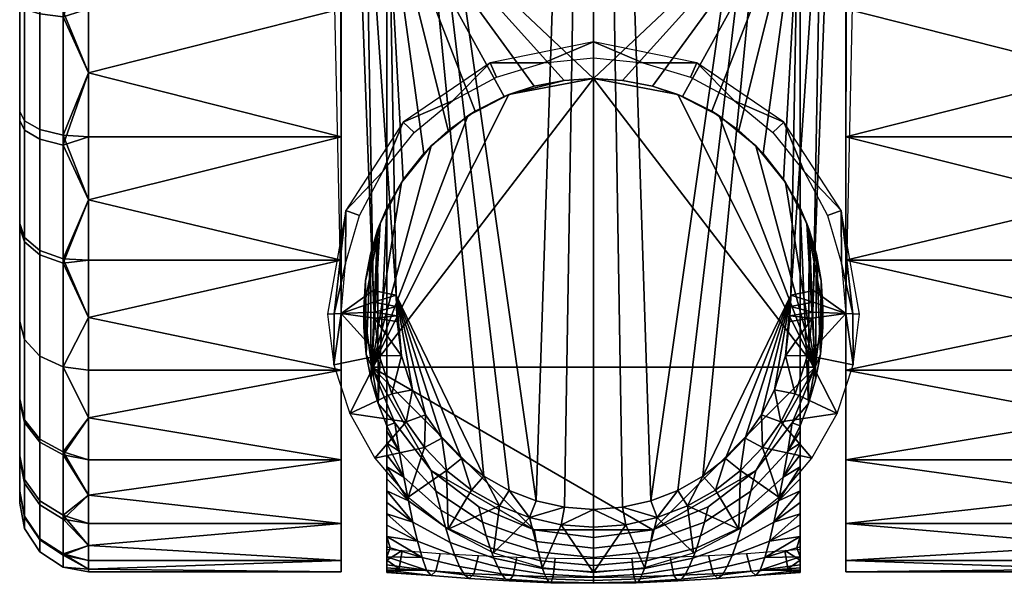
# Model space of a CAD drawing. Header units: millimetres. Extents: x -347 to 347, y -351 to 323.
# Tile 112 of 256: x -25 to 18, y -351 to -326. Entities that reach past the tile are written whole.
import ezdxf

# ---------------------------------------------------------------- set-up
doc = ezdxf.new("R2010")
doc.units = ezdxf.units.MM
doc.layers.add('kolecka', color=250, linetype='Continuous')
doc.layers.add('podnoz', color=7, linetype='Continuous')

msp = doc.modelspace()

# ---------------------------------------------------------------- meshes
at = {"layer": 'kolecka'}
mesh = msp.add_polyface(dxfattribs=at)
corners = [(-11, -325.959, 59.499), (-11, -320.5, 60), (-22, -323.196, 59.879), (-22, -325.959, 59.499), (-22, -328.755, 58.842), (-11, -331.543, 57.894), (-22, -331.543, 57.894), (-22, -334.279, 56.649), (-11, -336.916, 55.11), (-11, -331.543, 2.106), (-22, -334.279, 3.351), (-22, -331.543, 2.106), (-11, -325.959, 0.501), (-22, -328.755, 1.158), (-22, -325.959, 0.501), (-24.121, -326.181, 58.561), (-23.104, -326.312, 59.216), (-23.104, -320.5, 59.79), (-24.121, -320.5, 59.122), (-24.789, -325.983, 57.563), (-24.789, -320.5, 58.105), (-25, -325.767, 56.48), (-25, -320.5, 57.001), (-24.121, -331.645, 56.906), (-23.104, -331.9, 57.523), (-24.789, -331.255, 55.966), (-25, -330.833, 54.946), (-24.121, -336.678, 54.213), (-23.104, -337.049, 54.768), (-24.789, -336.113, 53.367), (-25, -335.5, 52.449), (-24.121, -331.22, 2.923), (-23.104, -331.466, 2.302), (-23.104, -336.854, 5.102), (-24.121, -336.488, 5.66), (-24.789, -330.845, 3.869), (-24.789, -335.929, 6.51), (-25, -330.439, 4.895), (-25, -335.323, 7.433), (-24.121, -325.956, 1.395), (-23.104, -326.081, 0.738), (-24.789, -325.766, 2.394), (-25, -325.559, 3.478), (-24.121, -320.5, 0.879), (-23.104, -320.5, 0.211), (-24.789, -320.5, 1.896), (-25, -320.5, 3), (-22, -323.196, 0.121), (-25, -305.5, 7.551), (-25, -315.441, 56.521), (-25, -315.233, 3.519)]
mesh.append_faces([[corners[k] for k in face] for face in [(0, 1, 2, 2), (0, 2, 3, 3), (0, 3, 4, 5), (5, 6, 7, 8), (5, 4, 6, 6), (9, 10, 11, 11), (12, 13, 14, 14), (15, 16, 17, 18), (19, 15, 18, 20), (21, 19, 20, 22), (23, 24, 16, 15), (25, 23, 15, 19), (26, 25, 19, 21), (27, 28, 24, 23), (29, 27, 23, 25), (30, 29, 25, 26), (31, 32, 33, 34), (35, 31, 34, 36), (37, 35, 36, 38), (39, 40, 32, 31), (41, 39, 31, 35), (42, 41, 35, 37), (43, 44, 40, 39), (45, 43, 39, 41), (46, 45, 41, 42), (16, 3, 2, 2), (16, 4, 3, 3), (24, 7, 6, 6), (24, 6, 4, 4), (16, 2, 17, 17), (24, 4, 16, 16), (24, 28, 7, 7), (32, 13, 11, 11), (40, 14, 13, 13), (32, 11, 10, 10), (32, 10, 33, 33), (44, 47, 14, 40), (13, 32, 40, 40), (38, 42, 37, 37), (21, 48, 38, 38), (21, 30, 26, 26), (38, 30, 21, 21), (22, 49, 21, 21), (42, 38, 50, 50), (48, 50, 38, 38)]])
mesh = msp.add_polyface(dxfattribs=at)
corners = [(-11, -336.916, 4.89), (-22, -336.916, 4.89), (-22, -334.279, 3.351), (-11, -331.543, 2.106), (-22, -331.543, 2.106), (-22, -328.755, 1.158), (-11, -325.959, 0.501), (-11, -341.713, 8.787), (-22, -341.713, 8.787), (-22, -339.409, 6.709), (-11, -349.999, 24.541), (-22, -349.999, 24.541), (-22, -349.342, 21.745), (-11, -348.394, 18.957), (-22, -325.959, 0.501), (-22, -323.196, 0.121), (-11, -320.5), (22, -317.804, 0.121), (22, -320.5), (11, -320.5), (11, -315.041, 59.499), (11, -320.5, 60), (22, -320.5, 60), (22, -317.804, 59.879), (22, -323.196, 59.879), (11, -325.959, 59.499), (22, -325.959, 59.499), (11, -331.543, 57.894), (22, -328.755, 58.842), (11, -336.916, 55.11), (22, -334.279, 56.649), (22, -331.543, 57.894), (11, -341.713, 51.213), (22, -339.409, 53.291), (22, -336.916, 55.11), (22, -341.713, 51.213), (11, -345.61, 46.416), (22, -343.791, 48.909), (11, -348.394, 41.043), (22, -347.149, 43.779), (22, -345.61, 46.416), (11, -349.999, 35.459), (11, -350.5, 30), (22, -350.379, 32.696), (22, -349.999, 35.459), (11, -349.999, 24.541), (22, -350.379, 27.304), (22, -350.5, 30), (22, -349.342, 38.255), (22, -348.394, 41.043), (11, -348.394, 18.957), (11, -345.61, 13.584), (22, -347.149, 16.221), (22, -348.394, 18.957), (11, -341.713, 8.787), (22, -343.791, 11.091), (22, -345.61, 13.584), (11, -336.916, 4.89), (11, -331.543, 2.106), (22, -334.279, 3.351), (22, -336.916, 4.89), (11, -325.959, 0.501), (22, -328.755, 1.158), (22, -331.543, 2.106), (22, -339.409, 6.709), (22, -341.713, 8.787), (22, -349.342, 21.745), (22, -349.999, 24.541), (22, -323.196, 0.121), (22, -325.959, 0.501), (23.104, -320.5, 0.211), (23.104, -320.5, 59.79), (23.104, -326.312, 59.216), (23.104, -331.9, 57.523)]
mesh.append_faces([[corners[k] for k in face] for face in [(0, 1, 2, 3), (3, 4, 5, 6), (7, 8, 9, 0), (10, 11, 12, 13), (6, 14, 15, 16), (17, 18, 19, 19), (20, 21, 22, 23), (22, 21, 24, 24), (21, 25, 26, 24), (25, 27, 28, 26), (27, 29, 30, 31), (29, 32, 33, 34), (27, 31, 28, 28), (29, 34, 30, 30), (35, 33, 32, 32), (32, 36, 37, 35), (36, 38, 39, 40), (41, 42, 43, 44), (42, 45, 46, 47), (38, 41, 48, 49), (50, 51, 52, 53), (51, 54, 55, 56), (57, 58, 59, 60), (58, 61, 62, 63), (54, 57, 64, 65), (45, 50, 66, 67), (61, 19, 68, 69), (36, 40, 37, 37), (38, 49, 39, 39), (42, 47, 43, 43), (45, 67, 46, 46), (44, 48, 41, 41), (51, 56, 52, 52), (54, 65, 55, 55), (58, 63, 59, 59), (61, 69, 62, 62), (19, 18, 68, 68), (60, 64, 57, 57), (53, 66, 50, 50), (70, 18, 17, 17), (22, 71, 23, 23), (72, 24, 26, 26), (72, 26, 28, 28), (73, 31, 30, 30)]])
mesh = msp.add_polyface(dxfattribs=at)
corners = [(-11, -336.916, 55.11), (-22, -336.916, 55.11), (-22, -339.409, 53.291), (-11, -341.713, 51.213), (-22, -334.279, 56.649), (-22, -341.713, 51.213), (-22, -343.791, 48.909), (-11, -345.61, 46.416), (-11, -345.61, 13.584), (-22, -345.61, 13.584), (-22, -343.791, 11.091), (-11, -341.713, 8.787), (-22, -345.61, 46.416), (-22, -341.713, 8.787), (-22, -336.916, 4.89), (-11, -336.916, 4.89), (-22, -339.409, 6.709), (-24.121, -341.093, 50.593), (-23.104, -341.565, 51.065), (-23.104, -337.049, 54.768), (-24.121, -336.678, 54.213), (-24.789, -340.373, 49.873), (-24.789, -336.113, 53.367), (-25, -339.593, 49.092), (-25, -335.5, 52.449), (-24.121, -344.84, 45.988), (-23.104, -345.398, 46.354), (-24.789, -343.99, 45.429), (-25, -343.067, 44.823), (-24.789, -346.631, 40.345), (-24.121, -347.577, 40.72), (-25, -345.604, 39.939), (-24.789, -343.867, 14.387), (-24.121, -344.713, 13.822), (-24.121, -347.406, 18.855), (-24.789, -346.466, 19.245), (-25, -342.949, 15), (-25, -345.446, 19.667), (-24.121, -341.093, 9.407), (-23.104, -341.565, 8.935), (-23.104, -345.268, 13.451), (-24.789, -340.373, 10.127), (-25, -339.593, 10.907), (-24.121, -336.488, 5.66), (-23.104, -336.854, 5.102), (-24.789, -335.929, 6.51), (-25, -335.323, 7.433), (-22, -334.279, 3.351), (-25, -346.98, 24.733), (-25, -347.021, 35.059)]
mesh.append_faces([[corners[k] for k in face] for face in [(0, 1, 2, 3), (0, 4, 1, 1), (5, 3, 2, 2), (3, 5, 6, 7), (8, 9, 10, 11), (7, 6, 12, 12), (11, 10, 13, 13), (14, 15, 16, 16), (17, 18, 19, 20), (21, 17, 20, 22), (23, 21, 22, 24), (25, 26, 18, 17), (27, 25, 17, 21), (28, 27, 21, 23), (29, 30, 25, 27), (31, 29, 27, 28), (32, 33, 34, 35), (36, 32, 35, 37), (38, 39, 40, 33), (41, 38, 33, 32), (42, 41, 32, 36), (43, 44, 39, 38), (45, 43, 38, 41), (46, 45, 41, 42), (19, 1, 4, 4), (18, 5, 2, 2), (18, 6, 5, 5), (26, 12, 6, 6), (19, 2, 1, 1), (40, 10, 9, 9), (39, 13, 10, 10), (18, 2, 19, 19), (26, 6, 18, 18), (44, 14, 16, 16), (44, 47, 14, 14), (44, 16, 13, 39), (10, 40, 39, 39), (48, 36, 37, 37), (46, 36, 48, 48), (49, 46, 48, 48), (46, 42, 36, 36), (28, 49, 31, 31), (28, 23, 24, 24), (24, 49, 28, 28), (46, 49, 24, 24)]])
mesh = msp.add_polyface(dxfattribs=at)
corners = [(-11, -345.61, 46.416), (-22, -345.61, 46.416), (-22, -347.149, 43.779), (-11, -348.394, 41.043), (-11, -349.999, 35.459), (-22, -349.999, 35.459), (-22, -350.379, 32.696), (-11, -350.5, 30), (-22, -350.5, 30), (-22, -350.379, 27.304), (-11, -349.999, 24.541), (-22, -348.394, 41.043), (-22, -349.342, 38.255), (-11, -348.394, 18.957), (-22, -348.394, 18.957), (-22, -347.149, 16.221), (-11, -345.61, 13.584), (-22, -349.999, 24.541), (-22, -345.61, 13.584), (-22, -349.342, 21.745), (-24.121, -347.577, 40.72), (-23.104, -348.198, 40.966), (-23.104, -345.398, 46.354), (-24.121, -344.84, 45.988), (-24.121, -349.105, 35.456), (-23.104, -349.761, 35.582), (-24.789, -348.106, 35.266), (-24.789, -346.631, 40.345), (-25, -347.021, 35.059), (-25, -345.604, 39.939), (-24.121, -349.622, 30), (-23.104, -350.29, 30), (-24.789, -348.605, 30), (-25, -347.501, 30), (-24.121, -349.061, 24.319), (-23.104, -349.716, 24.188), (-24.789, -348.063, 24.517), (-25, -346.98, 24.733), (-24.121, -347.406, 18.855), (-23.104, -348.023, 18.6), (-24.789, -346.466, 19.245), (-25, -345.446, 19.667), (-24.121, -344.713, 13.822), (-23.104, -345.268, 13.451)]
mesh.append_faces([[corners[k] for k in face] for face in [(0, 1, 2, 3), (4, 5, 6, 7), (7, 8, 9, 10), (3, 11, 12, 4), (13, 14, 15, 16), (3, 2, 11, 11), (7, 6, 8, 8), (10, 9, 17, 17), (5, 4, 12, 12), (16, 15, 18, 18), (14, 13, 19, 19), (20, 21, 22, 23), (24, 25, 21, 20), (26, 24, 20, 27), (28, 26, 27, 29), (30, 31, 25, 24), (32, 30, 24, 26), (33, 32, 26, 28), (34, 35, 31, 30), (36, 34, 30, 32), (37, 36, 32, 33), (38, 39, 35, 34), (40, 38, 34, 36), (41, 40, 36, 37), (42, 43, 39, 38), (22, 2, 1, 1), (21, 11, 2, 2), (25, 5, 12, 12), (25, 6, 5, 5), (31, 9, 8, 8), (35, 17, 9, 9), (31, 8, 6, 6), (39, 14, 19, 19), (39, 15, 14, 14), (43, 18, 15, 15), (35, 19, 17, 17), (21, 12, 11, 11), (25, 12, 21, 21), (31, 6, 25, 25), (39, 19, 35, 35), (43, 15, 39, 39), (31, 35, 9, 9), (22, 21, 2, 2), (33, 28, 37, 37)]])
at = {"layer": 'podnoz'}
mesh = msp.add_polyface(dxfattribs=at)
corners = [(9, -290.528, 28.713), (9, -291.586, 22), (-9, -291.586, 22), (-9, -290.528, 28.713), (9, -290.58, 32.196), (-9, -290.58, 32.196), (0, -193.888, 132.973), (0, -116.944, 150.986), (-6.134, -116.783, 150.986), (-11.42, -184.158, 135.168), (-10.709, -222.729, 126.16), (-9.292, -299.866, 108.128), (0, -270.833, 114.959), (-9.996, -261.298, 117.146), (-9.969, -38.738, 169), (-13.961, -48.238, 166.608), (-13.866, -53.101, 165.516), (-14.006, -45.811, 167.15), (-12.494, -125.933, 148.739), (-11.956, -155.047, 141.957), (-3.354, -39.859, 169), (-13.586, -67.681, 162.203), (-13.037, -96.813, 155.495), (-17.395, -45.593, 115.735), (-16.855, -69.68, 112.444), (-15.676, -68.562, 137.329), (-16.214, -44.368, 141.702), (-12.051, -203.246, 129.744), (-11.025, -300.55, 93.737), (-11.696, -222.532, 125.24), (-11.34, -241.818, 120.734), (-10.986, -261.102, 116.228), (-12.404, -183.961, 134.246), (-12.846, -159.793, 139.882), (-14.537, -67.668, 161.238), (-14.177, -87.272, 156.729), (-13.733, -111.45, 151.133), (-13.289, -135.623, 145.514), (-14.896, -48.048, 165.683), (-10.633, -280.385, 111.72), (-10.998, -339.239, 73.94), (-15.046, -43.432, 166.726), (-15.146, -43.262, 165.159), (-14.938, -45.617, 166.224), (-13.733, -111.45, 151.133), (-12.494, -125.933, 148.739), (-13.037, -96.813, 155.495), (-10.709, -222.729, 126.16), (-11.42, -184.158, 135.168), (-12.051, -203.246, 129.744), (-15.046, -43.432, 166.726), (-14.006, -45.811, 167.15), (-14.125, -43.536, 167.649), (-13.289, -135.623, 145.514), (-11.956, -155.047, 141.957), (-12.846, -159.793, 139.882), (-12.404, -183.961, 134.246), (-14.938, -45.617, 166.224), (-13.961, -48.238, 166.608), (-14.896, -48.048, 165.683), (-13.866, -53.101, 165.516), (-14.177, -87.272, 156.729), (-14.537, -67.668, 161.238), (-13.586, -67.681, 162.203), (-11.696, -222.532, 125.24), (-11.34, -241.818, 120.734), (-10.986, -261.102, 116.228), (-9.996, -261.298, 117.146), (-10.633, -280.385, 111.72), (-9.292, -299.866, 108.128)]
mesh.append_faces([[corners[k] for k in face] for face in [(0, 1, 2, 3), (4, 0, 3, 5), (6, 7, 8, 8), (9, 10, 6, 6), (11, 12, 13, 13), (10, 13, 6, 6), (14, 15, 16, 16), (14, 17, 15, 15), (8, 18, 19, 19), (19, 9, 8, 8), (9, 6, 8, 8), (20, 18, 8, 8), (20, 14, 21, 21), (21, 14, 16, 16), (21, 22, 20, 20), (18, 20, 22, 22), (20, 8, 7, 7), (13, 12, 6, 6), (23, 24, 25, 26), (27, 28, 29, 29), (30, 28, 31, 31), (30, 29, 28, 28), (32, 33, 25, 25), (34, 25, 35, 35), (25, 36, 35, 35), (37, 36, 25, 25), (28, 32, 25, 25), (37, 25, 33, 33), (38, 25, 34, 34), (39, 31, 28, 28), (27, 32, 28, 28), (24, 40, 28, 25), (26, 25, 38, 38), (41, 42, 43, 43), (42, 26, 38, 38), (43, 42, 38, 38), (44, 45, 46, 46), (47, 48, 49, 49), (50, 51, 52, 52), (53, 54, 45, 45), (53, 45, 44, 44), (53, 55, 54, 54), (56, 49, 48, 48), (48, 55, 56, 56), (54, 55, 48, 48), (57, 58, 51, 51), (58, 57, 59, 59), (59, 60, 58, 58), (50, 57, 51, 51), (44, 46, 61, 61), (60, 62, 63, 63), (61, 63, 62, 62), (59, 62, 60, 60), (61, 46, 63, 63), (49, 64, 47, 47), (65, 66, 67, 67), (68, 67, 66, 66), (64, 65, 47, 47), (67, 47, 65, 65), (67, 68, 69, 69)]])
mesh = msp.add_polyface(dxfattribs=at)
corners = [(9, -293.149, 42.327), (9, -291.905, 39.073), (-9, -291.905, 39.073), (-9, -293.149, 42.327), (9, -291.041, 35.673), (9, -290.58, 32.196), (-9, -290.58, 32.196), (-9, -291.041, 35.673), (9, -296.625, 48.166), (-9, -296.625, 48.166), (9, -301.326, 53.073), (-9, -301.326, 53.073), (9.996, -261.298, 117.146), (0, -270.833, 114.959), (9.292, -299.866, 108.128), (10.708, -222.729, 126.16), (0, -193.888, 132.973), (11.42, -184.159, 135.168), (6.134, -116.783, 150.986), (3.354, -39.859, 169), (0, -116.944, 150.986), (13.213, -87.468, 157.654), (12.312, -135.82, 146.438), (-3.354, -39.859, 169), (9.969, -38.738, 169), (13.961, -48.238, 166.608), (14.006, -45.811, 167.15), (17.395, -45.593, 115.735), (16.214, -44.368, 141.702), (15.676, -68.562, 137.329), (16.855, -69.68, 112.444), (17.715, -43.203, 116.037), (16.602, -41.975, 142.099), (12.051, -203.246, 129.744), (11.696, -222.532, 125.24), (11.025, -300.55, 93.737), (11.34, -241.818, 120.734), (10.986, -261.102, 116.228), (12.404, -183.961, 134.246), (12.846, -159.793, 139.882), (14.537, -67.668, 161.238), (14.177, -87.272, 156.729), (13.733, -111.45, 151.133), (13.289, -135.623, 145.514), (14.896, -48.048, 165.683), (10.633, -280.385, 111.72), (10.283, -299.668, 107.212), (10.996, -339.239, 73.966), (15.046, -43.432, 166.726), (14.938, -45.617, 166.224), (15.146, -43.262, 165.159), (14.006, -45.811, 167.15), (15.046, -43.432, 166.726), (14.124, -43.536, 167.649), (13.961, -48.238, 166.608), (14.896, -48.048, 165.683), (14.938, -45.617, 166.224), (14.537, -67.668, 161.238), (14.177, -87.272, 156.729), (13.213, -87.468, 157.654), (13.733, -111.45, 151.133), (13.289, -135.623, 145.514), (12.312, -135.82, 146.438), (12.846, -159.793, 139.882), (11.42, -184.159, 135.168), (12.404, -183.961, 134.246), (10.708, -222.729, 126.16), (12.051, -203.246, 129.744), (11.696, -222.532, 125.24), (11.34, -241.818, 120.734), (9.996, -261.298, 117.146), (10.986, -261.102, 116.228), (10.633, -280.385, 111.72), (9.292, -299.866, 108.128), (10.283, -299.668, 107.212)]
mesh.append_faces([[corners[k] for k in face] for face in [(0, 1, 2, 3), (4, 5, 6, 7), (8, 0, 3, 9), (10, 8, 9, 11), (12, 13, 14, 14), (15, 16, 12, 12), (13, 12, 16, 16), (16, 15, 17, 17), (18, 16, 17, 17), (19, 20, 18, 18), (18, 20, 16, 16), (21, 19, 22, 22), (18, 22, 19, 19), (18, 17, 22, 22), (23, 20, 19, 19), (24, 21, 25, 25), (24, 25, 26, 26), (19, 21, 24, 24), (27, 28, 29, 30), (31, 32, 28, 27), (33, 34, 35, 35), (36, 37, 35, 35), (36, 35, 34, 34), (38, 29, 39, 39), (40, 41, 29, 29), (29, 41, 42, 42), (43, 29, 42, 42), (35, 29, 38, 38), (43, 39, 29, 29), (44, 40, 29, 29), (45, 46, 35, 35), (45, 35, 37, 37), (33, 35, 38, 38), (30, 29, 35, 47), (28, 44, 29, 29), (48, 49, 50, 50), (50, 44, 28, 28), (49, 44, 50, 50), (51, 52, 53, 53), (54, 55, 56, 56), (56, 51, 54, 54), (54, 57, 55, 55), (52, 51, 56, 56), (58, 57, 59, 59), (59, 60, 58, 58), (59, 57, 54, 54), (61, 60, 62, 62), (63, 61, 62, 62), (63, 62, 64, 64), (64, 65, 63, 63), (62, 60, 59, 59), (64, 66, 67, 67), (67, 66, 68, 68), (68, 66, 69, 69), (65, 64, 67, 67), (70, 71, 69, 69), (72, 70, 73, 73), (71, 70, 72, 72), (73, 74, 72, 72), (70, 69, 66, 66)]])
mesh = msp.add_polyface(dxfattribs=at)
corners = [(-9, -350.5, 28.334), (-9, -350.529, 30.473), (-9, -290.528, 28.713), (-9, -350.193, 34.728), (-9, -349.841, 36.822), (-9, -291.041, 35.673), (-9, -293.149, 42.327), (-9, -349.411, 38.9), (-9, -348.95, 40.959), (-9, -348.468, 43.012), (-9, -347.974, 45.049), (-9, -296.625, 48.166), (-9, -346.958, 49.098), (-9, -346.441, 51.113), (-9, -320.5, 60), (-9, -301.326, 53.073), (-9, -291.905, 39.073), (-9, -350.426, 32.606), (-9, -290.58, 32.196), (-9, -304.13, 55.14), (-9, -307.177, 56.879), (-9, -313.748, 59.23), (-9, -310.405, 58.251), (-9, -347.469, 47.082), (-9, -291.586, 22), (-9, -350.325, 26.202), (-3.681, -329.702, 63), (-3.886, -329.786, 60), (-5.151, -330.429, 60), (-5.473, -330.63, 63), (-7.071, -331.929, 63), (-7.389, -332.262, 60), (-8.286, -333.401, 60), (-8.37, -333.528, 63), (-9, -334.641, 60), (-9.298, -335.319, 63), (-6.333, -331.261, 60), (0, -329, 60), (-1.271, -329.081, 60), (0, -329, 63), (-2.579, -329.338, 60), (-1.271, -329.081, 60), (0, -329, 60), (-9, -320.5, 60), (9, -320.5, 60), (-3.886, -329.786, 60), (-2.579, -329.338, 60), (-5.151, -330.429, 60), (-6.333, -331.261, 60), (-9, -334.641, 60), (-8.286, -333.401, 60), (-7.389, -332.262, 60), (9, -291.905, 39.073), (9, -291.041, 35.673), (-9, -291.041, 35.673), (-9, -291.905, 39.073), (-7.071, -331.929, 63), (-9.657, -341.579, 63), (-5.473, -330.63, 63), (-3.681, -329.702, 63), (-8.6, -338.434, 99.107), (-4.77, -346.328, 97.277), (-9.292, -299.866, 108.128), (-3.674, -346.948, 97.135), (0, -270.833, 114.959), (-2.495, -347.402, 97.031), (-1.262, -347.682, 96.967), (0, -347.778, 96.945), (-8.293, -330.894, 64), (-6.142, -329.973, 75.298), (-4.499, -328.312, 64), (-10.788, -334.746, 64), (-9.184, -333.046, 74.856), (-4.229, -328.943, 75.446), (-2.157, -328.312, 75.537), (0, -328.098, 75.568), (0, -327.403, 64), (-7.812, -331.355, 75.099), (-10.193, -334.97, 74.58), (-11.025, -300.55, 93.737), (-10.998, -339.239, 73.94), (-9.592, -338.243, 98.193), (-10.283, -299.668, 107.212), (-9.937, -318.953, 102.703), (-10.633, -280.385, 111.72), (-9.292, -299.866, 108.128), (-9.937, -318.953, 102.703), (-8.6, -338.434, 99.107), (-9.592, -338.243, 98.193), (-10.633, -280.385, 111.72), (-10.283, -299.668, 107.212)]
mesh.append_faces([[corners[k] for k in face] for face in [(0, 1, 2, 2), (3, 4, 5, 5), (6, 7, 8, 8), (9, 10, 11, 11), (12, 13, 14, 14), (8, 11, 6, 6), (15, 11, 10, 10), (16, 7, 6, 6), (17, 5, 18, 18), (5, 4, 16, 16), (18, 2, 1, 1), (19, 15, 10, 10), (14, 20, 19, 19), (21, 22, 14, 14), (20, 14, 22, 22), (23, 14, 19, 19), (24, 25, 2, 2), (26, 27, 28, 29), (30, 31, 32, 33), (33, 32, 34, 35), (29, 28, 36, 30), (37, 38, 39, 39), (40, 26, 38, 38), (40, 27, 26, 26), (30, 36, 31, 31), (26, 39, 38, 38), (41, 42, 43, 43), (44, 43, 42, 42), (43, 45, 46, 46), (43, 46, 41, 41), (47, 45, 43, 43), (43, 48, 47, 47), (43, 49, 50, 50), (43, 50, 51, 51), (43, 51, 48, 48), (52, 53, 54, 55), (56, 57, 58, 58), (57, 59, 58, 58), (60, 61, 62, 62), (62, 61, 63, 63), (64, 62, 65, 65), (65, 66, 64, 64), (64, 66, 67, 67), (68, 69, 70, 70), (71, 72, 68, 68), (73, 74, 70, 70), (75, 76, 74, 74), (73, 70, 69, 69), (77, 68, 72, 72), (69, 68, 77, 77), (72, 71, 78, 78), (70, 74, 76, 76), (79, 80, 81, 81), (82, 79, 83, 83), (84, 79, 82, 82), (81, 83, 79, 79), (85, 86, 87, 87), (87, 86, 88, 88), (89, 90, 85, 85), (90, 86, 85, 85)]])
mesh = msp.add_polyface(dxfattribs=at)
corners = [(9, -350.426, 32.606), (9, -350.529, 30.473), (9, -290.58, 32.196), (9, -350.5, 28.334), (9, -350.325, 26.202), (9, -290.528, 28.713), (9, -350.193, 34.728), (9, -291.041, 35.673), (9, -349.411, 38.9), (9, -349.841, 36.822), (9, -291.905, 39.073), (9, -349.993, 24.086), (9, -291.586, 22), (9, -347.469, 47.082), (9, -347.974, 45.049), (9, -304.13, 55.14), (9, -349.509, 22), (9, -348.95, 40.959), (9, -293.149, 42.327), (9, -296.625, 48.166), (9, -301.326, 53.073), (9, -320.5, 60), (9, -307.177, 56.879), (9, -313.748, 59.23), (9, -310.405, 58.251), (9, -334.641, 60), (9, -346.441, 51.113), (7.071, -331.929, 63), (6.333, -331.261, 60), (5.151, -330.429, 60), (5.473, -330.63, 63), (3.886, -329.786, 60), (3.681, -329.702, 63), (8.37, -333.528, 63), (8.286, -333.401, 60), (7.389, -332.262, 60), (2.579, -329.338, 60), (1.271, -329.081, 60), (0, -329, 63), (0, -329, 60), (0, -329, 60), (1.271, -329.081, 60), (9, -320.5, 60), (2.579, -329.338, 60), (3.886, -329.786, 60), (5.151, -330.429, 60), (6.333, -331.261, 60), (7.389, -332.262, 60), (8.286, -333.401, 60), (9, -334.641, 60), (9, -304.13, 55.14), (9, -301.326, 53.073), (-9, -301.326, 53.073), (-9, -304.13, 55.14), (9, -307.177, 56.879), (-9, -307.177, 56.879), (9, -313.748, 59.23), (9, -310.405, 58.251), (-9, -310.405, 58.251), (-9, -313.748, 59.23), (-9, -320.5, 60), (0, -329, 63), (9.657, -341.578, 63), (3.681, -329.702, 63), (5.473, -330.63, 63), (1.262, -347.682, 96.967), (0, -270.833, 114.959), (0, -347.778, 96.945), (2.495, -347.402, 97.031), (9.292, -299.866, 108.128), (3.674, -346.948, 97.135), (4.77, -346.328, 97.277), (8.6, -338.434, 99.107), (4.499, -328.312, 64), (6.142, -329.973, 75.298), (8.293, -330.894, 64), (0, -327.403, 64), (2.157, -328.312, 75.537), (7.812, -331.355, 75.099), (4.229, -328.943, 75.446), (9.184, -333.046, 74.856), (0, -328.098, 75.568), (11.025, -300.55, 93.737), (9.592, -338.243, 98.193), (10.996, -339.239, 73.966), (10.283, -299.668, 107.212), (9.937, -318.953, 102.703), (9.937, -318.953, 102.703), (10.283, -299.668, 107.212), (9.292, -299.866, 108.128), (8.6, -338.434, 99.107), (9.592, -338.243, 98.193)]
mesh.append_faces([[corners[k] for k in face] for face in [(0, 1, 2, 2), (3, 4, 5, 5), (6, 0, 7, 7), (8, 9, 10, 10), (4, 11, 12, 12), (13, 14, 15, 15), (11, 16, 12, 12), (17, 18, 19, 19), (20, 14, 19, 19), (10, 18, 8, 8), (0, 2, 7, 7), (7, 10, 9, 9), (2, 1, 5, 5), (15, 14, 20, 20), (21, 15, 22, 22), (23, 21, 24, 24), (22, 24, 21, 21), (25, 26, 21, 21), (13, 15, 21, 21), (12, 5, 4, 4), (27, 28, 29, 30), (30, 29, 31, 32), (33, 34, 35, 27), (32, 36, 37, 38), (28, 27, 35, 35), (36, 32, 31, 31), (37, 39, 38, 38), (40, 41, 42, 42), (43, 42, 41, 41), (42, 43, 44, 44), (44, 45, 42, 42), (42, 45, 46, 46), (42, 47, 48, 48), (42, 48, 49, 49), (47, 42, 46, 46), (50, 51, 52, 53), (54, 50, 53, 55), (56, 57, 58, 59), (42, 56, 59, 60), (57, 54, 55, 58), (61, 62, 63, 63), (63, 62, 64, 64), (65, 66, 67, 67), (66, 65, 68, 68), (66, 68, 69, 69), (70, 71, 69, 69), (69, 71, 72, 72), (73, 74, 75, 75), (76, 77, 73, 73), (74, 78, 75, 75), (73, 79, 74, 74), (78, 80, 75, 75), (77, 79, 73, 73), (77, 76, 81, 81), (82, 83, 84, 84), (85, 86, 82, 82), (83, 82, 86, 86), (87, 88, 89, 89), (90, 91, 87, 87), (87, 89, 90, 90)]])
mesh = msp.add_polyface(dxfattribs=at)
corners = [(-9, -350.426, 32.606), (-9, -290.58, 32.196), (-9, -350.529, 30.473), (-9, -350.5, 28.334), (-9, -290.528, 28.713), (-9, -350.325, 26.202), (-9, -350.193, 34.728), (-9, -291.041, 35.673), (-9, -349.411, 38.9), (-9, -291.905, 39.073), (-9, -349.841, 36.822), (-9, -291.586, 22), (-9, -349.993, 24.086), (-9, -296.625, 48.166), (-9, -348.95, 40.959), (-9, -348.468, 43.012), (-9, -347.469, 47.082), (-9, -304.13, 55.14), (-9, -347.974, 45.049), (-9, -320.5, 60), (-9, -346.958, 49.098), (-9, -346.441, 51.113), (-9, -345.923, 53.11), (-9, -334.641, 60), (-9, -349.509, 22), (-9, -344.371, 59.066), (-9, -344.13, 60), (-9.404, -335.598, 60.605), (-9, -334.641, 60), (-9.375, -343.165, 60.563), (-9.721, -336.656, 61.082), (-9.681, -342.124, 61.021), (-9, -344.13, 60), (-9.898, -341.01, 61.347), (-10, -339.844, 61.5), (-9.928, -337.802, 61.392), (-10, -339, 61.5), (-10, -339, 63), (-10, -339, 61.5), (-10, -339.844, 61.5), (-9.657, -341.579, 63), (-9.898, -341.01, 61.347), (-9.681, -342.124, 61.021), (-9.928, -337.802, 61.392), (-9.298, -335.319, 63), (-9, -334.641, 60), (-9.404, -335.598, 60.605), (-9.721, -336.656, 61.082), (0, -329, 63), (-3.681, -329.702, 63), (-9.657, -341.579, 63), (-10, -339, 63), (-9.298, -335.319, 63), (-8.37, -333.528, 63), (-7.071, -331.929, 63), (-8.562, -339.338, 98.896), (-8.6, -338.434, 99.107), (-8.587, -338.927, 98.992), (-8.547, -339.587, 98.837), (-8.363, -341.083, 98.488), (-7.881, -342.566, 98.144), (-9.292, -299.866, 108.128), (-3.674, -346.948, 97.135), (-2.495, -347.402, 97.031), (-6.604, -344.666, 97.659), (-5.748, -345.563, 97.452), (-7.32, -343.66, 97.891), (-10.788, -334.746, 64), (-11.594, -339.265, 64), (-11.295, -339.252, 68.97), (-10.998, -339.239, 73.94), (-10.808, -337.065, 74.278), (-10.193, -334.97, 74.58), (-9.332, -341.074, 97.575), (-9.536, -339.441, 97.924), (-9.554, -339.177, 97.982), (-11.312, -341.48, 64), (-9.579, -338.743, 98.078), (-9.592, -338.243, 98.193), (-9.554, -339.177, 97.982), (-8.562, -339.338, 98.896), (-8.587, -338.927, 98.992), (-9.579, -338.743, 98.078), (-8.6, -338.434, 99.107), (-9.536, -339.441, 97.924), (-8.363, -341.083, 98.488), (-8.547, -339.587, 98.837), (-9.332, -341.074, 97.575), (-9.592, -338.243, 98.193), (-8.791, -342.739, 97.231)]
mesh.append_faces([[corners[k] for k in face] for face in [(0, 1, 2, 2), (3, 4, 5, 5), (6, 7, 0, 0), (8, 9, 10, 10), (5, 11, 12, 12), (13, 14, 15, 15), (16, 17, 18, 18), (19, 16, 20, 20), (21, 22, 23, 23), (12, 11, 24, 24), (25, 26, 23, 23), (23, 19, 21, 21), (27, 28, 29, 29), (30, 27, 31, 31), (32, 29, 28, 28), (31, 27, 29, 29), (31, 33, 30, 30), (33, 34, 35, 35), (36, 35, 34, 34), (30, 33, 35, 35), (37, 38, 39, 39), (40, 41, 42, 42), (37, 39, 41, 41), (37, 41, 40, 40), (37, 43, 38, 38), (43, 37, 44, 44), (45, 46, 44, 44), (46, 47, 44, 44), (47, 43, 44, 44), (48, 49, 50, 50), (51, 50, 52, 52), (52, 50, 53, 53), (54, 53, 50, 50), (55, 56, 57, 57), (55, 58, 59, 59), (59, 56, 55, 55), (60, 56, 59, 59), (61, 62, 63, 63), (64, 65, 56, 56), (60, 66, 56, 56), (67, 68, 69, 69), (70, 71, 69, 69), (71, 67, 69, 69), (72, 67, 71, 71), (73, 74, 70, 70), (70, 74, 75, 75), (76, 70, 69, 69), (69, 68, 76, 76), (73, 70, 76, 76), (70, 77, 78, 78), (75, 77, 70, 70), (79, 80, 81, 81), (82, 81, 83, 83), (84, 85, 86, 86), (84, 80, 79, 79), (84, 87, 85, 85), (86, 80, 84, 84), (81, 82, 79, 79), (83, 88, 82, 82), (89, 85, 87, 87)]])
mesh = msp.add_polyface(dxfattribs=at)
corners = [(9, -350.5, 28.334), (9, -290.528, 28.713), (9, -350.529, 30.473), (9, -350.193, 34.728), (9, -291.041, 35.673), (9, -349.841, 36.822), (9, -293.149, 42.327), (9, -348.95, 40.959), (9, -349.411, 38.9), (9, -296.625, 48.166), (9, -348.468, 43.012), (9, -347.974, 45.049), (9, -320.5, 60), (9, -346.958, 49.098), (9, -347.469, 47.082), (9, -346.441, 51.113), (9, -345.402, 55.106), (9, -345.923, 53.11), (9, -334.641, 60), (9, -344.371, 59.066), (9, -344.129, 60), (9, -344.886, 57.086), (9.928, -337.802, 61.392), (10, -339, 61.5), (10, -339.844, 61.5), (9.898, -341.01, 61.347), (9.404, -335.598, 60.605), (9.721, -336.656, 61.082), (9.681, -342.124, 61.021), (9, -334.641, 60), (9.375, -343.165, 60.563), (9, -344.129, 60), (10, -339, 63), (10, -339.844, 61.5), (10, -339, 61.5), (9.898, -341.01, 61.347), (9.657, -341.578, 63), (9.681, -342.124, 61.021), (9.928, -337.802, 61.392), (9.298, -335.319, 63), (9, -334.641, 60), (8.286, -333.401, 60), (8.37, -333.528, 63), (9.721, -336.656, 61.082), (9.404, -335.598, 60.605), (-9.657, -341.579, 63), (9.657, -341.578, 63), (0, -329, 63), (10, -339, 63), (9.298, -335.319, 63), (5.473, -330.63, 63), (7.071, -331.929, 63), (8.37, -333.528, 63), (9.292, -299.866, 108.128), (2.495, -347.402, 97.031), (3.674, -346.948, 97.135), (8.6, -338.434, 99.107), (7.881, -342.566, 98.144), (8.363, -341.083, 98.488), (8.547, -339.587, 98.837), (8.562, -339.337, 98.896), (8.587, -338.927, 98.992), (10.788, -334.746, 64), (11.295, -339.252, 68.97), (11.594, -339.265, 64), (10.808, -337.065, 74.278), (10.996, -339.239, 73.966), (8.293, -330.894, 64), (9.184, -333.046, 74.856), (10.193, -334.97, 74.58), (9.536, -339.441, 97.924), (9.332, -341.074, 97.575), (11.312, -341.48, 64), (9.554, -339.177, 97.982), (9.592, -338.243, 98.193), (9.579, -338.743, 98.078), (9.592, -338.243, 98.193), (8.6, -338.434, 99.107), (9.579, -338.743, 98.078), (9.554, -339.177, 97.982), (8.587, -338.927, 98.992), (8.562, -339.337, 98.896), (8.547, -339.587, 98.837), (9.536, -339.441, 97.924), (8.363, -341.083, 98.488), (9.332, -341.074, 97.575), (8.791, -342.739, 97.231)]
mesh.append_faces([[corners[k] for k in face] for face in [(0, 1, 2, 2), (3, 4, 5, 5), (6, 7, 8, 8), (9, 10, 7, 7), (10, 9, 11, 11), (12, 13, 14, 14), (13, 12, 15, 15), (16, 17, 18, 18), (19, 18, 20, 20), (21, 16, 18, 18), (22, 23, 24, 24), (25, 22, 24, 24), (26, 27, 28, 28), (29, 26, 30, 30), (28, 27, 25, 25), (30, 26, 28, 28), (30, 31, 29, 29), (22, 25, 27, 27), (32, 33, 34, 34), (35, 32, 36, 36), (37, 35, 36, 36), (35, 33, 32, 32), (32, 34, 38, 38), (39, 32, 38, 38), (39, 40, 41, 42), (43, 39, 38, 38), (44, 40, 39, 39), (44, 39, 43, 43), (45, 46, 47, 47), (48, 49, 46, 46), (50, 46, 51, 51), (46, 52, 51, 51), (52, 46, 49, 49), (53, 54, 55, 55), (56, 57, 58, 58), (58, 59, 60, 60), (56, 60, 61, 61), (60, 56, 58, 58), (62, 63, 64, 64), (63, 65, 66, 66), (62, 65, 63, 63), (67, 68, 62, 62), (62, 69, 65, 65), (62, 68, 69, 69), (70, 71, 66, 66), (71, 72, 66, 66), (64, 63, 72, 72), (66, 72, 63, 63), (66, 73, 70, 70), (66, 74, 75, 75), (73, 66, 75, 75), (76, 77, 78, 78), (79, 80, 81, 81), (77, 80, 78, 78), (81, 82, 83, 83), (82, 84, 83, 83), (85, 83, 84, 84), (86, 85, 84, 84), (79, 81, 83, 83), (78, 80, 79, 79)]])
mesh = msp.add_polyface(dxfattribs=at)
corners = [(-7.07, -350.661, 30.331), (-9, -350.426, 32.606), (-8.602, -350.552, 30.439), (-7.27, -350.419, 34.536), (-9, -350.193, 34.728), (-7.468, -349.863, 38.696), (-9, -349.841, 36.822), (-8.865, -349.453, 38.878), (-9, -345.402, 55.106), (-9, -334.641, 60), (-9, -345.923, 53.11), (-9, -344.886, 57.086), (-9, -344.371, 59.066), (-6.871, -350.471, 26.127), (-8.47, -350.361, 26.181), (-8.338, -349.566, 22), (-6.673, -349.691, 22), (-6.244, -349.21, 46.782), (-7.865, -348.333, 46.924), (-7.666, -349.152, 42.823), (-6.038, -349.777, 42.676), (-6.451, -348.555, 50.869), (-8.064, -347.407, 50.995), (-6.657, -347.812, 54.936), (-8.263, -346.375, 55.034), (-6.863, -346.984, 58.981), (-8.461, -345.239, 59.037), (-9, -350.325, 26.202), (-9, -349.993, 24.086), (-9, -349.509, 22), (-9, -350.529, 30.473), (-9, -350.5, 28.334), (-9, -348.95, 40.959), (-9, -349.411, 38.9), (-9, -348.468, 43.012), (-9, -346.958, 49.098), (-9, -347.469, 47.082), (-9, -347.974, 45.049), (-9, -346.441, 51.113), (-9.657, -341.579, 63), (-9.681, -342.124, 61.021), (-9.375, -343.165, 60.563), (-9, -344.886, 57.086), (-9, -345.402, 55.106), (-9, -345.923, 53.11), (-8.66, -344, 63), (-9, -344.371, 59.066), (-7.069, -346.072, 63), (-9, -344.13, 60), (-7.069, -346.072, 63), (-9.657, -341.579, 63), (-8.66, -344, 63), (-8.6, -338.434, 99.107), (-7.32, -343.66, 97.891), (-6.604, -344.666, 97.659), (-8.791, -342.739, 97.231), (-9.332, -341.074, 97.575), (-10.612, -343.597, 64), (-8.162, -343.96, 96.978), (-8.078, -347.243, 64), (-6.408, -346.081, 96.54), (-7.363, -345.082, 96.746), (-9.521, -345.543, 64), (-11.312, -341.48, 64), (-6.336, -348.635, 64), (-8.162, -343.96, 96.978), (-7.881, -342.566, 98.144), (-8.791, -342.739, 97.231), (-7.32, -343.66, 97.891), (-8.363, -341.083, 98.488), (-7.363, -345.082, 96.746), (-6.604, -344.666, 97.659)]
mesh.append_faces([[corners[k] for k in face] for face in [(0, 1, 2, 2), (1, 0, 3, 3), (3, 4, 1, 1), (3, 5, 6, 6), (6, 5, 7, 7), (4, 3, 6, 6), (8, 9, 10, 10), (9, 11, 12, 12), (11, 9, 8, 8), (13, 14, 15, 16), (0, 2, 14, 13), (17, 18, 19, 20), (21, 22, 18, 17), (23, 24, 22, 21), (25, 26, 24, 23), (14, 27, 28, 28), (29, 15, 28, 28), (2, 30, 31, 31), (31, 27, 14, 14), (2, 1, 30, 30), (32, 33, 7, 7), (6, 7, 33, 33), (34, 32, 19, 19), (28, 15, 14, 14), (31, 14, 2, 2), (32, 5, 19, 19), (35, 36, 18, 18), (37, 18, 36, 36), (22, 38, 35, 35), (19, 18, 37, 37), (18, 22, 35, 35), (37, 34, 19, 19), (5, 32, 7, 7), (39, 40, 41, 41), (42, 43, 24, 24), (44, 24, 43, 43), (39, 41, 45, 45), (42, 24, 26, 26), (22, 24, 44, 44), (46, 42, 26, 26), (25, 47, 45, 26), (48, 46, 26, 26), (48, 26, 45, 45), (41, 48, 45, 45), (22, 44, 38, 38), (49, 50, 51, 51), (52, 53, 54, 54), (55, 56, 57, 57), (58, 55, 57, 57), (59, 60, 61, 61), (58, 62, 61, 61), (56, 63, 57, 57), (62, 58, 57, 57), (59, 61, 62, 62), (64, 60, 59, 59), (65, 66, 67, 67), (65, 68, 66, 66), (67, 66, 69, 69), (65, 70, 68, 68), (71, 68, 70, 70)]])
mesh = msp.add_polyface(dxfattribs=at)
corners = [(9, -350.426, 32.606), (7.27, -350.419, 34.536), (7.07, -350.661, 30.331), (8.602, -350.552, 30.439), (9, -350.193, 34.728), (9, -349.841, 36.822), (8.865, -349.453, 38.878), (7.468, -349.863, 38.696), (9, -346.441, 51.113), (9, -334.641, 60), (9, -345.923, 53.11), (9, -344.371, 59.066), (9, -344.886, 57.086), (7.865, -348.333, 46.924), (6.244, -349.21, 46.782), (6.038, -349.777, 42.676), (7.667, -349.151, 42.823), (8.064, -347.407, 50.995), (6.451, -348.555, 50.869), (8.263, -346.375, 55.034), (6.657, -347.812, 54.936), (8.462, -345.239, 59.037), (6.863, -346.984, 58.981), (8.47, -350.361, 26.181), (6.872, -350.471, 26.127), (6.673, -349.691, 22), (8.338, -349.566, 22), (9, -349.993, 24.086), (9, -350.5, 28.334), (9, -348.95, 40.959), (9, -347.974, 45.049), (9, -346.958, 49.098), (9, -347.469, 47.082), (9, -348.468, 43.012), (9, -346.441, 51.113), (9, -350.529, 30.473), (9, -350.325, 26.202), (9, -349.411, 38.9), (9, -349.509, 22), (9, -344.371, 59.066), (9, -344.886, 57.086), (8.66, -344, 63), (7.07, -346.072, 63), (9, -344.129, 60), (9.375, -343.165, 60.563), (9, -345.402, 55.106), (9, -345.923, 53.11), (9.657, -341.578, 63), (9.681, -342.124, 61.021), (8.66, -344, 63), (9.657, -341.578, 63), (7.07, -346.072, 63), (7.881, -342.566, 98.144), (8.6, -338.434, 99.107), (7.32, -343.66, 97.891), (6.604, -344.666, 97.659), (7.363, -345.082, 96.746), (6.408, -346.081, 96.54), (8.078, -347.243, 64), (8.163, -343.96, 96.978), (9.521, -345.543, 64), (9.332, -341.074, 97.575), (8.791, -342.739, 97.231), (10.612, -343.597, 64), (6.336, -348.635, 64), (11.312, -341.48, 64), (7.881, -342.566, 98.144), (8.163, -343.96, 96.978), (8.791, -342.739, 97.231), (7.32, -343.66, 97.891), (7.363, -345.082, 96.746), (8.363, -341.083, 98.488), (6.604, -344.666, 97.659)]
mesh.append_faces([[corners[k] for k in face] for face in [(0, 1, 2, 2), (2, 3, 0, 0), (0, 4, 1, 1), (5, 6, 7, 7), (5, 1, 4, 4), (7, 1, 5, 5), (8, 9, 10, 10), (9, 11, 12, 12), (13, 14, 15, 16), (17, 18, 14, 13), (19, 20, 18, 17), (21, 22, 20, 19), (23, 24, 25, 26), (3, 2, 24, 23), (27, 23, 26, 26), (28, 3, 23, 23), (7, 29, 16, 16), (30, 13, 16, 16), (31, 17, 13, 13), (31, 13, 32, 32), (30, 32, 13, 13), (33, 30, 16, 16), (34, 17, 31, 31), (0, 3, 35, 35), (28, 35, 3, 3), (28, 23, 36, 36), (27, 36, 23, 23), (16, 29, 33, 33), (37, 29, 6, 6), (6, 29, 7, 7), (37, 6, 5, 5), (38, 27, 26, 26), (39, 21, 40, 40), (19, 40, 21, 21), (21, 41, 42, 22), (43, 21, 39, 39), (44, 41, 43, 43), (41, 21, 43, 43), (45, 19, 46, 46), (19, 45, 40, 40), (47, 44, 48, 48), (17, 46, 19, 19), (41, 44, 47, 47), (17, 34, 46, 46), (49, 50, 51, 51), (52, 53, 54, 54), (54, 53, 55, 55), (56, 57, 58, 58), (59, 56, 60, 60), (61, 62, 63, 63), (63, 62, 59, 59), (60, 56, 58, 58), (63, 59, 60, 60), (64, 58, 57, 57), (61, 63, 65, 65), (66, 67, 68, 68), (67, 66, 69, 69), (69, 70, 67, 67), (71, 66, 68, 68), (69, 72, 70, 70)]])
mesh = msp.add_polyface(dxfattribs=at)
corners = [(-5.213, -350.575, 26.085), (-6.871, -350.471, 26.127), (-6.673, -349.691, 22), (-5.007, -349.789, 22), (-5.42, -350.784, 30.246), (-7.07, -350.661, 30.331), (-5.626, -350.627, 34.413), (-7.27, -350.419, 34.536), (-5.832, -350.257, 38.554), (-7.468, -349.863, 38.696), (-6.038, -349.777, 42.676), (-7.666, -349.152, 42.823), (-3.506, -350.661, 26.056), (-3.34, -349.858, 22), (-3.672, -350.893, 30.186), (-3.838, -350.807, 34.326), (-4.004, -350.582, 38.453), (-4.17, -350.277, 42.571), (-4.336, -349.902, 46.68), (-6.244, -349.21, 46.782), (-4.502, -349.451, 50.779), (-6.451, -348.555, 50.869), (-4.668, -348.925, 54.867), (-6.657, -347.812, 54.936), (-4.834, -348.328, 58.941), (-6.863, -346.984, 58.981), (-1.762, -350.717, 26.038), (-1.67, -349.9, 22), (-1.854, -350.967, 30.15), (-1.945, -350.929, 34.273), (-2.037, -350.795, 38.392), (-2.129, -350.599, 42.508), (-2.221, -350.343, 46.619), (-2.312, -350.018, 50.725), (-2.404, -349.627, 54.825), (-2.496, -349.174, 58.917), (0, -350.736, 26.032), (0, -349.914, 22), (0, -350.994, 30.138), (0, -350.973, 34.255), (0, -350.87, 38.372), (0, -350.712, 42.487), (0, -350.497, 46.599), (0, -350.215, 50.707), (0, -349.87, 54.811), (0, -349.466, 58.909), (-5, -347.66, 63), (-7.069, -346.072, 63), (-2.588, -348.657, 63), (0, -349, 63), (-2.588, -348.657, 63), (-9.657, -341.579, 63), (-7.069, -346.072, 63), (-5, -347.66, 63), (2.588, -348.657, 63), (9.657, -341.578, 63), (-8.6, -338.434, 99.107), (-5.748, -345.563, 97.452), (-4.77, -346.328, 97.277), (-2.781, -348.13, 96.119), (-4.094, -347.624, 96.222), (-4.359, -349.668, 64), (-6.336, -348.635, 64), (-5.315, -346.934, 96.364), (-6.408, -346.081, 96.54), (-2.221, -350.304, 64), (-1.406, -348.442, 96.055), (0, -350.519, 64), (0, -348.548, 96.033), (-3.674, -346.948, 97.135), (-4.77, -346.328, 97.277), (-4.094, -347.624, 96.222), (-5.748, -345.563, 97.452), (-5.315, -346.934, 96.364), (-2.781, -348.13, 96.119), (-2.495, -347.402, 97.031), (-1.406, -348.442, 96.055), (0, -347.778, 96.945), (-1.262, -347.682, 96.967), (0, -348.548, 96.033), (-6.604, -344.666, 97.659), (-6.408, -346.081, 96.54), (-7.363, -345.082, 96.746)]
mesh.append_faces([[corners[k] for k in face] for face in [(0, 1, 2, 3), (4, 5, 1, 0), (6, 7, 5, 4), (8, 9, 7, 6), (10, 11, 9, 8), (12, 0, 3, 13), (14, 4, 0, 12), (15, 6, 4, 14), (16, 8, 6, 15), (17, 10, 8, 16), (18, 19, 10, 17), (20, 21, 19, 18), (22, 23, 21, 20), (24, 25, 23, 22), (26, 12, 13, 27), (28, 14, 12, 26), (29, 15, 14, 28), (30, 16, 15, 29), (31, 17, 16, 30), (32, 18, 17, 31), (33, 20, 18, 32), (34, 22, 20, 33), (35, 24, 22, 34), (36, 26, 27, 37), (38, 28, 26, 36), (39, 29, 28, 38), (40, 30, 29, 39), (41, 31, 30, 40), (42, 32, 31, 41), (43, 33, 32, 42), (44, 34, 33, 43), (45, 35, 34, 44), (24, 46, 47, 25), (48, 35, 45, 49), (35, 48, 46, 24), (50, 51, 52, 52), (53, 50, 52, 52), (51, 50, 54, 54), (54, 55, 51, 51), (56, 57, 58, 58), (59, 60, 61, 61), (62, 60, 63, 63), (63, 64, 62, 62), (59, 65, 66, 66), (61, 60, 62, 62), (65, 59, 61, 61), (65, 67, 66, 66), (67, 68, 66, 66), (69, 70, 71, 71), (72, 73, 70, 70), (70, 73, 71, 71), (74, 75, 69, 69), (76, 77, 78, 78), (69, 71, 74, 74), (76, 78, 74, 74), (76, 79, 77, 77), (78, 75, 74, 74), (80, 81, 72, 72), (73, 72, 81, 81), (81, 80, 82, 82)]])
mesh = msp.add_polyface(dxfattribs=at)
corners = [(1.762, -350.717, 26.038), (0, -350.736, 26.032), (0, -349.914, 22), (1.67, -349.9, 22), (1.854, -350.967, 30.15), (0, -350.994, 30.138), (1.945, -350.929, 34.273), (0, -350.973, 34.255), (2.037, -350.795, 38.392), (0, -350.87, 38.372), (2.129, -350.599, 42.508), (0, -350.712, 42.487), (2.221, -350.343, 46.619), (0, -350.497, 46.599), (2.312, -350.018, 50.725), (0, -350.215, 50.707), (2.404, -349.627, 54.825), (0, -349.87, 54.811), (2.496, -349.174, 58.917), (0, -349.466, 58.909), (3.505, -350.661, 26.056), (3.338, -349.858, 22), (3.671, -350.893, 30.186), (3.837, -350.807, 34.326), (4.003, -350.582, 38.453), (4.17, -350.277, 42.571), (4.336, -349.902, 46.68), (4.502, -349.45, 50.779), (4.668, -348.925, 54.867), (4.834, -348.328, 58.941), (5.213, -350.575, 26.085), (5.006, -349.789, 22), (5.419, -350.784, 30.246), (5.625, -350.627, 34.413), (5.832, -350.257, 38.554), (6.038, -349.777, 42.676), (6.244, -349.21, 46.782), (6.451, -348.555, 50.869), (6.657, -347.812, 54.936), (6.863, -346.984, 58.981), (6.872, -350.471, 26.127), (6.673, -349.691, 22), (7.07, -350.661, 30.331), (7.27, -350.419, 34.536), (7.468, -349.863, 38.696), (7.667, -349.151, 42.823), (5, -347.66, 63), (2.588, -348.657, 63), (7.07, -346.072, 63), (0, -349, 63), (2.588, -348.657, 63), (-2.588, -348.657, 63), (0, -349, 63), (7.07, -346.072, 63), (5, -347.66, 63), (9.657, -341.578, 63), (5.748, -345.563, 97.452), (8.6, -338.434, 99.107), (4.77, -346.328, 97.277), (6.604, -344.666, 97.659), (2.221, -350.304, 64), (1.406, -348.442, 96.055), (0, -350.519, 64), (4.094, -347.624, 96.222), (2.781, -348.13, 96.119), (4.359, -349.669, 64), (6.336, -348.635, 64), (5.315, -346.934, 96.364), (6.408, -346.081, 96.54), (0, -348.548, 96.033), (6.408, -346.081, 96.54), (7.363, -345.082, 96.746), (6.604, -344.666, 97.659), (5.315, -346.934, 96.364), (5.748, -345.563, 97.452), (4.094, -347.624, 96.222), (4.77, -346.328, 97.277), (3.674, -346.948, 97.135), (2.495, -347.402, 97.031), (2.781, -348.13, 96.119), (1.262, -347.682, 96.967), (1.406, -348.442, 96.055), (0, -347.778, 96.945), (0, -348.548, 96.033)]
mesh.append_faces([[corners[k] for k in face] for face in [(0, 1, 2, 3), (4, 5, 1, 0), (6, 7, 5, 4), (8, 9, 7, 6), (10, 11, 9, 8), (12, 13, 11, 10), (14, 15, 13, 12), (16, 17, 15, 14), (18, 19, 17, 16), (20, 0, 3, 21), (22, 4, 0, 20), (23, 6, 4, 22), (24, 8, 6, 23), (25, 10, 8, 24), (26, 12, 10, 25), (27, 14, 12, 26), (28, 16, 14, 27), (29, 18, 16, 28), (30, 20, 21, 31), (32, 22, 20, 30), (33, 23, 22, 32), (34, 24, 23, 33), (35, 25, 24, 34), (36, 26, 25, 35), (37, 27, 26, 36), (38, 28, 27, 37), (39, 29, 28, 38), (40, 30, 31, 41), (42, 32, 30, 40), (43, 33, 32, 42), (44, 34, 33, 43), (45, 35, 34, 44), (29, 46, 47, 18), (39, 48, 46, 29), (18, 47, 49, 19), (50, 51, 52, 52), (53, 50, 54, 54), (55, 50, 53, 53), (56, 57, 58, 58), (59, 57, 56, 56), (60, 61, 62, 62), (63, 64, 65, 65), (60, 64, 61, 61), (63, 66, 67, 67), (68, 67, 66, 66), (65, 64, 60, 60), (66, 63, 65, 65), (69, 62, 61, 61), (70, 71, 72, 72), (73, 70, 74, 74), (72, 74, 70, 70), (75, 76, 77, 77), (74, 76, 73, 73), (77, 78, 79, 79), (73, 76, 75, 75), (78, 80, 79, 79), (81, 80, 82, 82), (79, 80, 81, 81), (75, 77, 79, 79), (81, 82, 83, 83)]])

doc.saveas('drawing.dxf')
